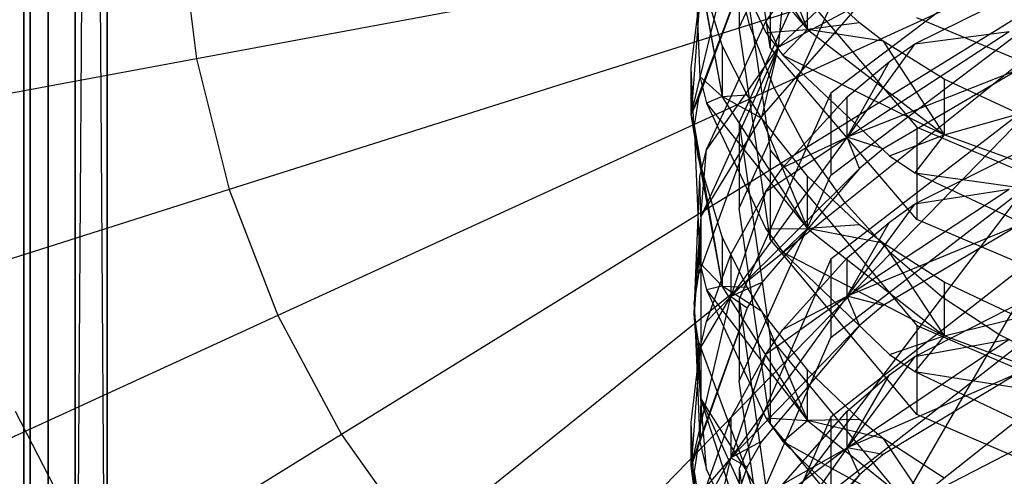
# Model space of a CAD drawing. Extents: x 0.1 to 26.5, y -19.1 to 0.
# Tile 125 of 256: x 12.561 to 13.151, y -12.149 to -11.875. Entities that reach past the tile are written whole.
import ezdxf

# ---------------------------------------------------------------- set-up
doc = ezdxf.new("R2010")
doc.units = 0
doc.header["$LTSCALE"] = 2.54
doc.layers.get('0').update_dxf_attribs({"linetype": 'CONTINUOUS'})

# ---------------------------------------------------------------- blocks, each defined once
blk = doc.blocks.new('7777_STL')
at = {"color": 0}
for p, q in [((12.56313, -3.06, 20.51834), (12.56313, -12.46, 20.51834)), ((12.56313, -3.06, 20.51834), (12.56313, -12.46, 20.51834)), ((12.56693, -3.06, 20.49921), (12.56693, -12.46, 20.49921)), ((12.56693, -3.06, 20.49921), (12.56693, -12.46, 20.49921)), ((12.57777, -3.06, 20.48299), (12.57777, -12.46, 20.48299)), ((12.57777, -3.06, 20.48299), (12.57777, -12.46, 20.48299)), ((12.59399, -3.06, 20.47215), (12.59399, -12.46, 20.47215)), ((12.59399, -3.06, 20.47215), (12.59399, -12.46, 20.47215)), ((12.61313, -12.46, 20.46834), (12.61313, -3.06, 20.46834)), ((12.61313, -12.46, 20.46834), (12.61313, -3.06, 20.46834)), ((12.59399, -12.46, 26.96454), (12.60337, -11.01096, 26.96738)), ((12.59399, -12.46, 26.96454), (12.60337, -11.01096, 26.96738)), ((12.61313, -12.46, 26.96834), (12.60337, -11.01096, 26.96738)), ((12.61313, -12.46, 26.96834), (12.60337, -11.01096, 26.96738)), ((12.61313, -11.01, 26.96834), (12.61313, -12.46, 26.96834)), ((12.61313, -11.01, 26.96834), (12.61313, -12.46, 26.96834)), ((12.59399, -12.46, 26.96454), (12.59399, -11.01381, 26.96454)), ((12.59399, -12.46, 26.96454), (12.59399, -11.01381, 26.96454)), ((12.57777, -12.46, 26.9537), (12.57777, -11.02465, 26.9537)), ((12.57777, -12.46, 26.9537), (12.57777, -11.02465, 26.9537)), ((12.56693, -12.46, 26.93748), (12.56693, -11.04087, 26.93748)), ((12.56693, -12.46, 26.93748), (12.56693, -11.04087, 26.93748)), ((12.56313, -12.46, 26.91834), (12.56313, -11.06, 26.91834)), ((12.56313, -12.46, 26.91834), (12.56313, -11.06, 26.91834)), ((12.99215, -11.87979, 12.92442), (13.04703, -11.76024, 12.84291)), ((12.99215, -11.87979, 12.92442), (13.04703, -11.76024, 12.84291)), ((13.01081, -11.89173, 13.17822), (12.99215, -11.76708, 13.08842)), ((13.01081, -11.89173, 13.17822), (12.99215, -11.76708, 13.08842)), ((13.31313, -11.77834, 37.94089), (12.99839, -11.87813, 37.93687)), ((13.31313, -11.77834, 37.94089), (12.99839, -11.87813, 37.93687)), ((13.31313, -11.77834, 37.94089), (13.01304, -11.91605, 37.93687)), ((13.31313, -11.77834, 37.94089), (13.01304, -11.91605, 37.93687)), ((13.31313, -11.77834, 37.94089), (13.03224, -11.95188, 37.93687)), ((13.31313, -11.77834, 37.94089), (13.03224, -11.95188, 37.93687)), ((13.31313, -11.77834, 37.94089), (13.05569, -11.98508, 37.93687)), ((13.31313, -11.77834, 37.94089), (13.05569, -11.98508, 37.93687)), ((13.31313, -11.77834, 37.94089), (13.08305, -12.01515, 37.93687)), ((13.31313, -11.77834, 37.94089), (13.08305, -12.01515, 37.93687)), ((13.31313, -11.77834, 37.94089), (13.1139, -12.04163, 37.93687)), ((13.31313, -11.77834, 37.94089), (13.1139, -12.04163, 37.93687)), ((13.31313, -11.77834, 37.94089), (13.14776, -12.06412, 37.93687)), ((13.31313, -11.77834, 37.94089), (13.14776, -12.06412, 37.93687)), ((13.03313, -11.88086, 13.35587), (12.98201, -11.80305, 13.29866)), ((13.03313, -11.88086, 13.35587), (12.98201, -11.80305, 13.29866)), ((12.97251, -11.80863, 13.23521), (13.03313, -11.88086, 13.35587)), ((12.97251, -11.80863, 13.23521), (13.00821, -11.88272, 13.28859)), ((12.97251, -11.80863, 13.23521), (13.03313, -11.88086, 13.35587)), ((12.97251, -11.80863, 13.23521), (13.00821, -11.88272, 13.28859)), ((13.0058, -11.81436, 13.37421), (13.03313, -11.88086, 13.35587)), ((13.0058, -11.81436, 13.37421), (13.03313, -11.88086, 13.35587)), ((13.1022, -11.81073, 12.58742), (13.01555, -11.89147, 12.63758)), ((13.1022, -11.81073, 12.58742), (13.01555, -11.89147, 12.63758)), ((12.65676, -11.81818, 37.89396), (12.66663, -11.89854, 37.89396)), ((12.65676, -11.81818, 37.89396), (12.66663, -11.89854, 37.89396)), ((12.96326, -11.82024, 13.06343), (12.98201, -11.92114, 13.13369)), ((12.96326, -11.82024, 13.06343), (12.98201, -11.92114, 13.13369)), ((13.04703, -11.81516, 12.75892), (12.99215, -11.93682, 12.83727)), ((13.04703, -11.81516, 12.75892), (12.99215, -11.93682, 12.83727)), ((12.99215, -11.82637, 13.00277), (13.01081, -11.95331, 13.08931)), ((12.99215, -11.82637, 13.00277), (13.01081, -11.95331, 13.08931)), ((12.99215, -11.82637, 13.00277), (12.99215, -11.87979, 12.92442)), ((12.99215, -11.82637, 13.00277), (12.99215, -11.87979, 12.92442)), ((12.96507, -11.8282, 13.00401), (12.98201, -11.92114, 13.13369)), ((12.96507, -11.8282, 13.00401), (12.98201, -11.92114, 13.13369)), ((12.96507, -11.8282, 13.00401), (12.96852, -11.90915, 13.05921)), ((12.96507, -11.8282, 13.00401), (12.96852, -11.90915, 13.05921)), ((13.16287, -11.83144, 12.54056), (13.04703, -11.91916, 12.59382)), ((13.16287, -11.83144, 12.54056), (13.04703, -11.91916, 12.59382)), ((12.96326, -11.93224, 12.89805), (12.9872, -11.83367, 12.83316)), ((12.96326, -11.93224, 12.89805), (12.9872, -11.83367, 12.83316)), ((13.01081, -11.83631, 13.25515), (13.09872, -11.93965, 13.3296)), ((13.01081, -11.83631, 13.25515), (13.09872, -11.93965, 13.3296)), ((13.01081, -11.83631, 13.25515), (13.01081, -11.89173, 13.17822)), ((13.01081, -11.83631, 13.25515), (13.01081, -11.89173, 13.17822)), ((12.98852, -11.83869, 37.93687), (12.66663, -11.89854, 37.89396)), ((12.98852, -11.83869, 37.93687), (12.66663, -11.89854, 37.89396)), ((12.99686, -11.84353, 12.77718), (12.96326, -11.93224, 12.89805)), ((12.99686, -11.84353, 12.77718), (12.96326, -11.93224, 12.89805)), ((12.99686, -11.84353, 12.77718), (12.96769, -11.92222, 12.82787)), ((12.99686, -11.84353, 12.77718), (12.96769, -11.92222, 12.82787)), ((12.98201, -11.89052, 13.17734), (12.96769, -11.84418, 13.14396)), ((12.96769, -11.84418, 13.14396), (12.98201, -11.92114, 13.13369)), ((12.96769, -11.84418, 13.14396), (12.98201, -11.92114, 13.13369)), ((12.98201, -11.89052, 13.17734), (12.96769, -11.84418, 13.14396)), ((12.99839, -11.87813, 37.93687), (12.98852, -11.83869, 37.93687)), ((12.99839, -11.87813, 37.93687), (12.98852, -11.83869, 37.93687)), ((13.03313, -11.88086, 13.35587), (13.03313, -11.84822, 13.39994)), ((13.06431, -11.87701, 13.42181), (13.03313, -11.84822, 13.39994)), ((13.03313, -11.88086, 13.35587), (13.03313, -11.84822, 13.39994)), ((13.06431, -11.87701, 13.42181), (13.03313, -11.84822, 13.39994)), ((13.09745, -11.88946, 12.46486), (13.18237, -11.84757, 12.43943)), ((13.09745, -11.88946, 12.46486), (13.18237, -11.84757, 12.43943)), ((12.96326, -11.90386, 12.94084), (12.96852, -11.86117, 12.91173)), ((12.96852, -11.86117, 12.91173), (12.96326, -11.93224, 12.89805)), ((12.96852, -11.86117, 12.91173), (12.96326, -11.93224, 12.89805)), ((12.96326, -11.90386, 12.94084), (12.96852, -11.86117, 12.91173)), ((13.00821, -11.87619, 12.68543), (13.01837, -11.86198, 12.67628)), ((13.00821, -11.87619, 12.68543), (13.01837, -11.86198, 12.67628)), ((13.01837, -11.86198, 12.67628), (13.01555, -11.89147, 12.63758)), ((13.01837, -11.86198, 12.67628), (13.01555, -11.89147, 12.63758)), ((12.99215, -11.98816, 12.75755), (13.04703, -11.86651, 12.6792)), ((12.99215, -11.98816, 12.75755), (13.04703, -11.86651, 12.6792)), ((13.06431, -11.86573, 12.56138), (13.0058, -11.93298, 12.60221)), ((13.06431, -11.86573, 12.56138), (13.0058, -11.93298, 12.60221)), ((13.01555, -11.89147, 12.63758), (13.06431, -11.86573, 12.56138)), ((13.01555, -11.89147, 12.63758), (13.06431, -11.86573, 12.56138)), ((13.23575, -11.93117, 13.46295), (13.09872, -11.8739, 13.41945)), ((13.23575, -11.93117, 13.46295), (13.09872, -11.8739, 13.41945)), ((12.99839, -11.87813, 37.93687), (12.68631, -11.97708, 37.89396)), ((12.99839, -11.87813, 37.93687), (12.68631, -11.97708, 37.89396)), ((12.97251, -11.95296, 12.73488), (13.00821, -11.87619, 12.68543)), ((12.97251, -11.95296, 12.73488), (13.00821, -11.87619, 12.68543)), ((13.01081, -12.00672, 13.01097), (12.99215, -11.87979, 12.92442)), ((13.01081, -12.00672, 13.01097), (12.99215, -11.87979, 12.92442)), ((13.01304, -11.91605, 37.93687), (12.99839, -11.87813, 37.93687)), ((13.01304, -11.91605, 37.93687), (12.99839, -11.87813, 37.93687)), ((13.01555, -11.89147, 12.63758), (13.00821, -11.87619, 12.68543)), ((13.01555, -11.89147, 12.63758), (13.00821, -11.87619, 12.68543)), ((13.06431, -11.87701, 13.42181), (13.03313, -11.88086, 13.35587)), ((13.06431, -11.87701, 13.42181), (13.03313, -11.88086, 13.35587)), ((13.07856, -11.88785, 13.43004), (13.06431, -11.87701, 13.42181)), ((13.07856, -11.88785, 13.43004), (13.06431, -11.87701, 13.42181)), ((13.00821, -11.88272, 13.28859), (13.03313, -11.88086, 13.35587)), ((13.00821, -11.88272, 13.28859), (13.03313, -11.88086, 13.35587)), ((13.00821, -11.88272, 13.28859), (13.01836, -11.89642, 13.29846)), ((13.00821, -11.88272, 13.28859), (13.01836, -11.89642, 13.29846)), ((13.01836, -11.89642, 13.29846), (13.03313, -11.88086, 13.35587)), ((13.01836, -11.89642, 13.29846), (13.03313, -11.88086, 13.35587)), ((13.07856, -11.88785, 13.43004), (13.03313, -11.88086, 13.35587)), ((13.03313, -11.88086, 13.35587), (13.11509, -11.94417, 13.40242)), ((13.07856, -11.88785, 13.43004), (13.03313, -11.88086, 13.35587)), ((13.03313, -11.88086, 13.35587), (13.11509, -11.94417, 13.40242)), ((13.04703, -11.96837, 12.51277), (13.16287, -11.88065, 12.45951)), ((13.04703, -11.96837, 12.51277), (13.16287, -11.88065, 12.45951)), ((13.05688, -11.94549, 12.44316), (13.15398, -11.8822, 12.40614)), ((13.05688, -11.94549, 12.44316), (13.15398, -11.8822, 12.40614)), ((13.09745, -11.88946, 12.46486), (13.15398, -11.8822, 12.40614)), ((13.09745, -11.88946, 12.46486), (13.15398, -11.8822, 12.40614)), ((13.01555, -11.89147, 12.63758), (12.96909, -11.99335, 12.70087)), ((13.01555, -11.89147, 12.63758), (12.96909, -11.99335, 12.70087)), ((13.01555, -11.89147, 12.63758), (12.97251, -11.95296, 12.73488)), ((13.01555, -11.89147, 12.63758), (12.97251, -11.95296, 12.73488)), ((12.99686, -11.92013, 13.19867), (12.98201, -11.89052, 13.17734)), ((12.98201, -11.89052, 13.17734), (12.98201, -11.92114, 13.13369)), ((12.98201, -11.89052, 13.17734), (12.98201, -11.92114, 13.13369)), ((12.99686, -11.92013, 13.19867), (12.98201, -11.89052, 13.17734)), ((13.01555, -11.89147, 12.63758), (12.99686, -11.94799, 12.61133)), ((13.01555, -11.89147, 12.63758), (12.99686, -11.94799, 12.61133)), ((13.01555, -11.89147, 12.63758), (13.0058, -11.93298, 12.60221)), ((13.01555, -11.89147, 12.63758), (13.0058, -11.93298, 12.60221)), ((13.09872, -11.99507, 13.25266), (13.01081, -11.89173, 13.17822)), ((13.09872, -11.99507, 13.25266), (13.01081, -11.89173, 13.17822)), ((13.09745, -11.88946, 12.46486), (13.05688, -11.94549, 12.44316)), ((13.09745, -11.88946, 12.46486), (13.05688, -11.94549, 12.44316)), ((13.11509, -11.9108, 13.44748), (13.07856, -11.88785, 13.43004)), ((13.07856, -11.88785, 13.43004), (13.11509, -11.94417, 13.40242)), ((13.07856, -11.88785, 13.43004), (13.11509, -11.94417, 13.40242)), ((13.11509, -11.9108, 13.44748), (13.07856, -11.88785, 13.43004)), ((13.08227, -11.90021, 12.47139), (13.09745, -11.88946, 12.46486)), ((13.08227, -11.90021, 12.47139), (13.09745, -11.88946, 12.46486)), ((13.01836, -11.89642, 13.29846), (13.11509, -11.94417, 13.40242)), ((13.01836, -11.89642, 13.29846), (13.11509, -11.94417, 13.40242)), ((13.01836, -11.89642, 13.29846), (13.08227, -11.95675, 13.34192)), ((13.01836, -11.89642, 13.29846), (13.08227, -11.95675, 13.34192)), ((12.66663, -11.89854, 37.89396), (12.35197, -11.95705, 37.81274)), ((12.66663, -11.89854, 37.89396), (12.35197, -11.95705, 37.81274)), ((12.66663, -11.89854, 37.89396), (12.68631, -11.97708, 37.89396)), ((12.66663, -11.89854, 37.89396), (12.68631, -11.97708, 37.89396)), ((13.05688, -11.94549, 12.44316), (13.08227, -11.90021, 12.47139)), ((13.05688, -11.94549, 12.44316), (13.08227, -11.90021, 12.47139)), ((13.05688, -11.9213, 12.48419), (13.08227, -11.90021, 12.47139)), ((13.05688, -11.9213, 12.48419), (13.08227, -11.90021, 12.47139)), ((12.96326, -11.93224, 12.89805), (12.96326, -11.90386, 12.94084)), ((12.96507, -11.94213, 12.96693), (12.96326, -11.90386, 12.94084)), ((12.96326, -11.93224, 12.89805), (12.96326, -11.90386, 12.94084)), ((12.96507, -11.94213, 12.96693), (12.96326, -11.90386, 12.94084)), ((12.96852, -11.90915, 13.05921), (12.98201, -11.92114, 13.13369)), ((12.96852, -11.90915, 13.05921), (12.98201, -11.92114, 13.13369)), ((12.96852, -11.90915, 13.05921), (12.97251, -11.9251, 13.07008)), ((12.96852, -11.90915, 13.05921), (12.97251, -11.9251, 13.07008)), ((13.15982, -11.90498, 12.3611), (13.05688, -11.94549, 12.44316)), ((13.15982, -11.90498, 12.3611), (13.05688, -11.94549, 12.44316)), ((13.15982, -11.90498, 12.3611), (13.07856, -11.95262, 12.38831)), ((13.15982, -11.90498, 12.3611), (13.07856, -11.95262, 12.38831)), ((13.15981, -11.93154, 13.46324), (13.11509, -11.9108, 13.44748)), ((13.11509, -11.9108, 13.44748), (13.11509, -11.94417, 13.40242)), ((13.11509, -11.9108, 13.44748), (13.11509, -11.94417, 13.40242)), ((13.15981, -11.93154, 13.46324), (13.11509, -11.9108, 13.44748)), ((13.01304, -11.91605, 37.93687), (12.71548, -12.0526, 37.89396)), ((13.01304, -11.91605, 37.93687), (12.71548, -12.0526, 37.89396)), ((12.98201, -11.92114, 13.13369), (12.97251, -11.9251, 13.07008)), ((12.98201, -11.92114, 13.13369), (12.97251, -11.9251, 13.07008)), ((12.98201, -11.92114, 13.13369), (12.99686, -11.92013, 13.19867)), ((12.98201, -11.92114, 13.13369), (12.99686, -11.92013, 13.19867)), ((13.03313, -12.00039, 13.18888), (12.98201, -11.92114, 13.13369)), ((13.03313, -12.00039, 13.18888), (12.98201, -11.92114, 13.13369)), ((13.0058, -11.93438, 13.20894), (12.98201, -11.92114, 13.13369)), ((13.0058, -11.93438, 13.20894), (12.98201, -11.92114, 13.13369)), ((13.04703, -11.91916, 12.59382), (12.99215, -12.04285, 12.66892)), ((13.04703, -11.91916, 12.59382), (12.99215, -12.04285, 12.66892)), ((13.0058, -11.93438, 13.20894), (12.99686, -11.92013, 13.19867)), ((13.0058, -11.93438, 13.20894), (12.99686, -11.92013, 13.19867)), ((13.03224, -11.95188, 37.93687), (13.01304, -11.91605, 37.93687)), ((13.03224, -11.95188, 37.93687), (13.01304, -11.91605, 37.93687)), ((13.04703, -11.91916, 12.59382), (13.04703, -11.96837, 12.51277)), ((13.04703, -11.91916, 12.59382), (13.04703, -11.96837, 12.51277)), ((12.96769, -11.92222, 12.82787), (12.96326, -11.93224, 12.89805)), ((12.96769, -11.92222, 12.82787), (12.96326, -11.93224, 12.89805)), ((12.96769, -11.92222, 12.82787), (12.96507, -11.93865, 12.83844)), ((12.96769, -11.92222, 12.82787), (12.96507, -11.93865, 12.83844)), ((12.97251, -11.9251, 13.07008), (13.03313, -12.00039, 13.18888)), ((12.97251, -11.9251, 13.07008), (13.00821, -12.00054, 13.12152)), ((12.97251, -11.9251, 13.07008), (13.03313, -12.00039, 13.18888)), ((12.97251, -11.9251, 13.07008), (13.00821, -12.00054, 13.12152)), ((13.01836, -11.96377, 12.50998), (13.05688, -11.9213, 12.48419)), ((13.01836, -11.96377, 12.50998), (13.05688, -11.9213, 12.48419)), ((13.05688, -11.94549, 12.44316), (13.05688, -11.9213, 12.48419)), ((13.05688, -11.94549, 12.44316), (13.05688, -11.9213, 12.48419)), ((12.96769, -11.95827, 12.97793), (12.96326, -11.93224, 12.89805)), ((12.96326, -11.93224, 12.89805), (12.98201, -12.03494, 12.96566)), ((12.96769, -11.95827, 12.97793), (12.96326, -11.93224, 12.89805)), ((12.96507, -11.94213, 12.96693), (12.96326, -11.93224, 12.89805)), ((12.96507, -11.94213, 12.96693), (12.96326, -11.93224, 12.89805)), ((12.96507, -11.93865, 12.83844), (12.96326, -11.93224, 12.89805)), ((12.96507, -11.93865, 12.83844), (12.96326, -11.93224, 12.89805)), ((12.96326, -11.93224, 12.89805), (12.98201, -12.03494, 12.96566)), ((13.0058, -11.93298, 12.60221), (12.99686, -11.94799, 12.61133)), ((13.0058, -11.93298, 12.60221), (12.99686, -11.94799, 12.61133)), ((13.16287, -11.92959, 12.37516), (13.04703, -12.01871, 12.42605)), ((13.16287, -11.92959, 12.37516), (13.04703, -12.01871, 12.42605)), ((13.11509, -11.94417, 13.40242), (13.15981, -11.93154, 13.46324)), ((13.11509, -11.94417, 13.40242), (13.15981, -11.93154, 13.46324)), ((12.96507, -11.93865, 12.83844), (12.98201, -12.03494, 12.96566)), ((12.96507, -11.93865, 12.83844), (12.98201, -12.03494, 12.96566)), ((12.96507, -11.93865, 12.83844), (12.96852, -12.02102, 12.8915)), ((12.96507, -11.93865, 12.83844), (12.96852, -12.02102, 12.8915)), ((12.99215, -11.93682, 12.83727), (13.01081, -12.06598, 12.92045)), ((12.99215, -11.93682, 12.83727), (13.01081, -12.06598, 12.92045)), ((12.99215, -11.93682, 12.83727), (12.99215, -11.98816, 12.75755)), ((12.99215, -11.93682, 12.83727), (12.99215, -11.98816, 12.75755)), ((13.03313, -11.96888, 13.23379), (13.0058, -11.93438, 13.20894)), ((13.0058, -11.93438, 13.20894), (13.03313, -12.00039, 13.18888)), ((13.0058, -11.93438, 13.20894), (13.03313, -12.00039, 13.18888)), ((13.03313, -11.96888, 13.23379), (13.0058, -11.93438, 13.20894)), ((12.96769, -11.95827, 12.97793), (12.96507, -11.94213, 12.96693)), ((12.96769, -11.95827, 12.97793), (12.96507, -11.94213, 12.96693)), ((13.08227, -11.95675, 13.34192), (13.11509, -11.94417, 13.40242)), ((13.08227, -11.95675, 13.34192), (13.11509, -11.94417, 13.40242)), ((13.11509, -11.94417, 13.40242), (13.09743, -11.96695, 13.34927)), ((13.11509, -11.94417, 13.40242), (13.09743, -11.96695, 13.34927)), ((13.09744, -11.9856, 12.29795), (13.18236, -11.94304, 12.27364)), ((13.09744, -11.9856, 12.29795), (13.18236, -11.94304, 12.27364)), ((13.09872, -11.93965, 13.3296), (13.23575, -11.998, 13.37163)), ((13.09872, -11.93965, 13.3296), (13.23575, -11.998, 13.37163)), ((13.09872, -11.93965, 13.3296), (13.09872, -11.99507, 13.25266)), ((13.09872, -11.93965, 13.3296), (13.09872, -11.99507, 13.25266)), ((13.22729, -11.98503, 13.43247), (13.11509, -11.94417, 13.40242)), ((13.22729, -11.98503, 13.43247), (13.11509, -11.94417, 13.40242)), ((12.99686, -11.94799, 12.61133), (12.96769, -12.02801, 12.6599)), ((12.99686, -11.94799, 12.61133), (12.96769, -12.02801, 12.6599)), ((12.96909, -11.99335, 12.70087), (12.99686, -11.94799, 12.61133)), ((12.96909, -11.99335, 12.70087), (12.99686, -11.94799, 12.61133)), ((13.05688, -11.94549, 12.44316), (12.9872, -12.04117, 12.49914)), ((13.05688, -11.94549, 12.44316), (12.9872, -12.04117, 12.49914)), ((13.00821, -11.97821, 12.51874), (13.05688, -11.94549, 12.44316)), ((13.00821, -11.97821, 12.51874), (13.05688, -11.94549, 12.44316)), ((13.01836, -11.96377, 12.50998), (13.05688, -11.94549, 12.44316)), ((13.01836, -11.96377, 12.50998), (13.05688, -11.94549, 12.44316)), ((13.07856, -11.95262, 12.38831), (13.05688, -11.94549, 12.44316)), ((13.07856, -11.95262, 12.38831), (13.05688, -11.94549, 12.44316)), ((13.06431, -11.96444, 12.39506), (13.05688, -11.94549, 12.44316)), ((13.06431, -11.96444, 12.39506), (13.05688, -11.94549, 12.44316)), ((13.03224, -11.95188, 37.93687), (12.75371, -12.12397, 37.89396)), ((13.03224, -11.95188, 37.93687), (12.75371, -12.12397, 37.89396)), ((12.96852, -11.96919, 12.74533), (12.97251, -11.95296, 12.73488)), ((12.96852, -11.96919, 12.74533), (12.97251, -11.95296, 12.73488)), ((12.96909, -11.99335, 12.70087), (12.97251, -11.95296, 12.73488)), ((12.96909, -11.99335, 12.70087), (12.97251, -11.95296, 12.73488)), ((13.01081, -11.95331, 13.08931), (13.09872, -12.05854, 13.16106)), ((13.01081, -11.95331, 13.08931), (13.09872, -12.05854, 13.16106)), ((13.01081, -11.95331, 13.08931), (13.01081, -12.00672, 13.01097)), ((13.01081, -11.95331, 13.08931), (13.01081, -12.00672, 13.01097)), ((13.05569, -11.98508, 37.93687), (13.03224, -11.95188, 37.93687)), ((13.05569, -11.98508, 37.93687), (13.03224, -11.95188, 37.93687)), ((13.07856, -11.95262, 12.38831), (13.06431, -11.96444, 12.39506)), ((13.07856, -11.95262, 12.38831), (13.06431, -11.96444, 12.39506)), ((12.98201, -12.00546, 13.0101), (12.96769, -11.95827, 12.97793)), ((12.96769, -11.95827, 12.97793), (12.98201, -12.03494, 12.96566)), ((12.96769, -11.95827, 12.97793), (12.98201, -12.03494, 12.96566)), ((12.98201, -12.00546, 13.0101), (12.96769, -11.95827, 12.97793)), ((13.08227, -11.95675, 13.34192), (13.09743, -11.96695, 13.34927)), ((13.08227, -11.95675, 13.34192), (13.09743, -11.96695, 13.34927)), ((13.06431, -11.96444, 12.39506), (12.9872, -12.04117, 12.49914)), ((13.06431, -11.96444, 12.39506), (12.9872, -12.04117, 12.49914)), ((12.99215, -12.09206, 12.58786), (13.04703, -11.96837, 12.51277)), ((12.99215, -12.09206, 12.58786), (13.04703, -11.96837, 12.51277)), ((13.06431, -11.96444, 12.39506), (13.0058, -12.03276, 12.43408)), ((13.06431, -11.96444, 12.39506), (13.0058, -12.03276, 12.43408)), ((13.00821, -11.97821, 12.51874), (13.01836, -11.96377, 12.50998)), ((13.00821, -11.97821, 12.51874), (13.01836, -11.96377, 12.50998)), ((13.09743, -11.96695, 13.34927), (13.22729, -11.98503, 13.43247)), ((13.09743, -11.96695, 13.34927), (13.18235, -12.00671, 13.37791)), ((13.09743, -11.96695, 13.34927), (13.22729, -11.98503, 13.43247)), ((13.09743, -11.96695, 13.34927), (13.18235, -12.00671, 13.37791)), ((12.96507, -12.05157, 12.79839), (12.96852, -11.96919, 12.74533)), ((12.96507, -12.05157, 12.79839), (12.96852, -11.96919, 12.74533)), ((12.96909, -11.99335, 12.70087), (12.96852, -11.96919, 12.74533)), ((12.96909, -11.99335, 12.70087), (12.96852, -11.96919, 12.74533)), ((13.03313, -12.00039, 13.18888), (13.03313, -11.96888, 13.23379)), ((13.06431, -11.99821, 13.25492), (13.03313, -11.96888, 13.23379)), ((13.03313, -12.00039, 13.18888), (13.03313, -11.96888, 13.23379)), ((13.06431, -11.99821, 13.25492), (13.03313, -11.96888, 13.23379)), ((12.68631, -11.97708, 37.89396), (12.38122, -12.07381, 37.81274)), ((12.68631, -11.97708, 37.89396), (12.38122, -12.07381, 37.81274)), ((12.68631, -11.97708, 37.89396), (12.71548, -12.0526, 37.89396)), ((12.68631, -11.97708, 37.89396), (12.71548, -12.0526, 37.89396)), ((12.9872, -12.01606, 12.54172), (13.00821, -11.97821, 12.51874)), ((13.00821, -11.97821, 12.51874), (12.9872, -12.04117, 12.49914)), ((13.00821, -11.97821, 12.51874), (12.9872, -12.04117, 12.49914)), ((12.9872, -12.01606, 12.54172), (13.00821, -11.97821, 12.51874)), ((13.04703, -12.06573, 12.34371), (13.16287, -11.97662, 12.29282)), ((13.04703, -12.06573, 12.34371), (13.16287, -11.97662, 12.29282)), ((13.05687, -12.04101, 12.27478), (13.15397, -11.97675, 12.23947)), ((13.05687, -12.04101, 12.27478), (13.15397, -11.97675, 12.23947)), ((13.09744, -11.9856, 12.29795), (13.15397, -11.97675, 12.23947)), ((13.09744, -11.9856, 12.29795), (13.15397, -11.97675, 12.23947)), ((13.05569, -11.98508, 37.93687), (12.80043, -12.19009, 37.89396)), ((13.05569, -11.98508, 37.93687), (12.80043, -12.19009, 37.89396)), ((13.08305, -12.01515, 37.93687), (13.05569, -11.98508, 37.93687)), ((13.08305, -12.01515, 37.93687), (13.05569, -11.98508, 37.93687)), ((13.09744, -11.9856, 12.29795), (13.05687, -12.04101, 12.27478)), ((13.09744, -11.9856, 12.29795), (13.05687, -12.04101, 12.27478)), ((13.08227, -11.99652, 12.30418), (13.09744, -11.9856, 12.29795)), ((13.08227, -11.99652, 12.30418), (13.09744, -11.9856, 12.29795)), ((13.01081, -12.11732, 12.84073), (12.99215, -11.98816, 12.75755)), ((13.01081, -12.11732, 12.84073), (12.99215, -11.98816, 12.75755)), ((12.96909, -11.99335, 12.70087), (12.96507, -12.05157, 12.79839)), ((12.96909, -11.99335, 12.70087), (12.96507, -12.05157, 12.79839)), ((12.96909, -11.99335, 12.70087), (12.96507, -12.0447, 12.67004)), ((12.96909, -11.99335, 12.70087), (12.96507, -12.0447, 12.67004)), ((12.96909, -11.99335, 12.70087), (12.96769, -12.02801, 12.6599)), ((12.96909, -11.99335, 12.70087), (12.96769, -12.02801, 12.6599)), ((12.96909, -11.99335, 12.70087), (12.96909, -12.10261, 12.76875)), ((12.96909, -11.99335, 12.70087), (12.96909, -12.10261, 12.76875)), ((13.05687, -12.04101, 12.27478), (13.08227, -11.99652, 12.30418)), ((13.05687, -12.04101, 12.27478), (13.08227, -11.99652, 12.30418)), ((13.05687, -12.01795, 12.31642), (13.08227, -11.99652, 12.30418)), ((13.05687, -12.01795, 12.31642), (13.08227, -11.99652, 12.30418)), ((13.23575, -12.05342, 13.2947), (13.09872, -11.99507, 13.25266)), ((13.23575, -12.05342, 13.2947), (13.09872, -11.99507, 13.25266)), ((13.00821, -12.00054, 13.12152), (13.03313, -12.00039, 13.18888)), ((13.00821, -12.00054, 13.12152), (13.03313, -12.00039, 13.18888)), ((13.00821, -12.00054, 13.12152), (13.01836, -12.0145, 13.13103)), ((13.00821, -12.00054, 13.12152), (13.01836, -12.0145, 13.13103)), ((13.01836, -12.0145, 13.13103), (13.03313, -12.00039, 13.18888)), ((13.01836, -12.0145, 13.13103), (13.03313, -12.00039, 13.18888)), ((13.06431, -11.99821, 13.25492), (13.03313, -12.00039, 13.18888)), ((13.06431, -11.99821, 13.25492), (13.03313, -12.00039, 13.18888)), ((13.07856, -12.00926, 13.26288), (13.03313, -12.00039, 13.18888)), ((13.03313, -12.00039, 13.18888), (13.1151, -12.06488, 13.23379)), ((13.07856, -12.00926, 13.26288), (13.03313, -12.00039, 13.18888)), ((13.03313, -12.00039, 13.18888), (13.1151, -12.06488, 13.23379)), ((13.15983, -11.99831, 12.19383), (13.05687, -12.04101, 12.27478)), ((13.15983, -11.99831, 12.19383), (13.05687, -12.04101, 12.27478)), ((13.07856, -12.00926, 13.26288), (13.06431, -11.99821, 13.25492)), ((13.07856, -12.00926, 13.26288), (13.06431, -11.99821, 13.25492)), ((13.15983, -11.99831, 12.19383), (13.07857, -12.04666, 12.21975)), ((13.15983, -11.99831, 12.19383), (13.07857, -12.04666, 12.21975)), ((12.99686, -12.03561, 13.03066), (12.98201, -12.00546, 13.0101)), ((12.98201, -12.00546, 13.0101), (12.98201, -12.03494, 12.96566)), ((12.98201, -12.00546, 13.0101), (12.98201, -12.03494, 12.96566)), ((12.99686, -12.03561, 13.03066), (12.98201, -12.00546, 13.0101)), ((13.09872, -12.11195, 13.08271), (13.01081, -12.00672, 13.01097)), ((13.09872, -12.11195, 13.08271), (13.01081, -12.00672, 13.01097)), ((13.1151, -12.03265, 13.27973), (13.07856, -12.00926, 13.26288)), ((13.07856, -12.00926, 13.26288), (13.1151, -12.06488, 13.23379)), ((13.07856, -12.00926, 13.26288), (13.1151, -12.06488, 13.23379)), ((13.1151, -12.03265, 13.27973), (13.07856, -12.00926, 13.26288)), ((13.08305, -12.01515, 37.93687), (12.85491, -12.24998, 37.89396)), ((13.08305, -12.01515, 37.93687), (12.85491, -12.24998, 37.89396)), ((13.01836, -12.0145, 13.13103), (13.1151, -12.06488, 13.23379)), ((13.01836, -12.0145, 13.13103), (13.1151, -12.06488, 13.23379)), ((13.01836, -12.0145, 13.13103), (13.08227, -12.07593, 13.17292)), ((13.01836, -12.0145, 13.13103), (13.08227, -12.07593, 13.17292)), ((13.1139, -12.04163, 37.93687), (13.08305, -12.01515, 37.93687)), ((13.1139, -12.04163, 37.93687), (13.08305, -12.01515, 37.93687)), ((12.96852, -12.02102, 12.8915), (12.98201, -12.03494, 12.96566)), ((12.96852, -12.02102, 12.8915), (12.98201, -12.03494, 12.96566)), ((12.96852, -12.02102, 12.8915), (12.97251, -12.03725, 12.90195)), ((12.96852, -12.02102, 12.8915), (12.97251, -12.03725, 12.90195)), ((12.97251, -12.05627, 12.56614), (12.9872, -12.01606, 12.54172)), ((12.97251, -12.05627, 12.56614), (12.9872, -12.01606, 12.54172)), ((12.9872, -12.01606, 12.54172), (12.9872, -12.04117, 12.49914)), ((12.9872, -12.01606, 12.54172), (12.9872, -12.04117, 12.49914)), ((13.04703, -12.01871, 12.42605), (12.99215, -12.14436, 12.49781)), ((13.04703, -12.01871, 12.42605), (12.99215, -12.14436, 12.49781)), ((13.01836, -12.06109, 12.34106), (13.05687, -12.01795, 12.31642)), ((13.01836, -12.06109, 12.34106), (13.05687, -12.01795, 12.31642)), ((13.04703, -12.01871, 12.42605), (13.04703, -12.06573, 12.34371)), ((13.04703, -12.01871, 12.42605), (13.04703, -12.06573, 12.34371)), ((13.05687, -12.04101, 12.27478), (13.05687, -12.01795, 12.31642)), ((13.05687, -12.04101, 12.27478), (13.05687, -12.01795, 12.31642)), ((13.16287, -12.02327, 12.20721), (13.04703, -12.11371, 12.25569)), ((13.16287, -12.02327, 12.20721), (13.04703, -12.11371, 12.25569)), ((12.96769, -12.02801, 12.6599), (12.96507, -12.0447, 12.67004)), ((12.96769, -12.02801, 12.6599), (12.96507, -12.0447, 12.67004)), ((13.0058, -12.03276, 12.43408), (12.9872, -12.04117, 12.49914)), ((13.0058, -12.03276, 12.43408), (12.9872, -12.04117, 12.49914)), ((13.0058, -12.03276, 12.43408), (12.99686, -12.04801, 12.44279)), ((13.0058, -12.03276, 12.43408), (12.99686, -12.04801, 12.44279)), ((13.15981, -12.05378, 13.29495), (13.1151, -12.03265, 13.27973)), ((13.1151, -12.03265, 13.27973), (13.1151, -12.06488, 13.23379)), ((13.1151, -12.03265, 13.27973), (13.1151, -12.06488, 13.23379)), ((13.15981, -12.05378, 13.29495), (13.1151, -12.03265, 13.27973)), ((12.98201, -12.03494, 12.96566), (12.97251, -12.03725, 12.90195)), ((12.98201, -12.03494, 12.96566), (12.97251, -12.03725, 12.90195)), ((12.97251, -12.03725, 12.90195), (13.03313, -12.1156, 13.01877)), ((12.97251, -12.03725, 12.90195), (13.00821, -12.11402, 12.95139)), ((12.97251, -12.03725, 12.90195), (13.03313, -12.1156, 13.01877)), ((12.97251, -12.03725, 12.90195), (13.00821, -12.11402, 12.95139)), ((12.98201, -12.03494, 12.96566), (12.99686, -12.03561, 13.03066)), ((13.03313, -12.1156, 13.01877), (12.98201, -12.03494, 12.96566)), ((13.03313, -12.1156, 13.01877), (12.98201, -12.03494, 12.96566)), ((13.0058, -12.05012, 13.04056), (12.98201, -12.03494, 12.96566)), ((13.0058, -12.05012, 13.04056), (12.98201, -12.03494, 12.96566)), ((12.98201, -12.03494, 12.96566), (12.99686, -12.03561, 13.03066)), ((13.0058, -12.05012, 13.04056), (12.99686, -12.03561, 13.03066)), ((13.0058, -12.05012, 13.04056), (12.99686, -12.03561, 13.03066)), ((13.09743, -12.07721, 12.12854), (13.18235, -12.03402, 12.10538)), ((13.09743, -12.07721, 12.12854), (13.18235, -12.03402, 12.10538)), ((13.1139, -12.04163, 37.93687), (12.91634, -12.30271, 37.89396)), ((13.1139, -12.04163, 37.93687), (12.91634, -12.30271, 37.89396)), ((12.96326, -12.14303, 12.55873), (12.9872, -12.04117, 12.49914)), ((12.96326, -12.14303, 12.55873), (12.9872, -12.04117, 12.49914)), ((12.96909, -12.10261, 12.76875), (12.96507, -12.0447, 12.67004)), ((12.96507, -12.0447, 12.67004), (12.96852, -12.12846, 12.72089)), ((12.96909, -12.10261, 12.76875), (12.96507, -12.0447, 12.67004)), ((12.96507, -12.0447, 12.67004), (12.96852, -12.12846, 12.72089)), ((12.96852, -12.07277, 12.57615), (12.9872, -12.04117, 12.49914)), ((12.96852, -12.07277, 12.57615), (12.9872, -12.04117, 12.49914)), ((12.9872, -12.04117, 12.49914), (12.97251, -12.05627, 12.56614)), ((12.9872, -12.04117, 12.49914), (12.97251, -12.05627, 12.56614)), ((13.05687, -12.04101, 12.27478), (12.98719, -12.13815, 12.32817)), ((13.05687, -12.04101, 12.27478), (12.98719, -12.13815, 12.32817)), ((12.9872, -12.04117, 12.49914), (12.99686, -12.04801, 12.44279)), ((12.9872, -12.04117, 12.49914), (12.99686, -12.04801, 12.44279)), ((12.99215, -12.04285, 12.66892), (13.01081, -12.17417, 12.74865)), ((12.99215, -12.04285, 12.66892), (13.01081, -12.17417, 12.74865)), ((12.99215, -12.04285, 12.66892), (12.99215, -12.09206, 12.58786)), ((12.99215, -12.04285, 12.66892), (12.99215, -12.09206, 12.58786)), ((13.00821, -12.07575, 12.34943), (13.05687, -12.04101, 12.27478)), ((13.00821, -12.07575, 12.34943), (13.05687, -12.04101, 12.27478)), ((13.01836, -12.06109, 12.34106), (13.05687, -12.04101, 12.27478)), ((13.01836, -12.06109, 12.34106), (13.05687, -12.04101, 12.27478)), ((13.07857, -12.04666, 12.21975), (13.05687, -12.04101, 12.27478)), ((13.07857, -12.04666, 12.21975), (13.05687, -12.04101, 12.27478)), ((13.06431, -12.05866, 12.22618), (13.05687, -12.04101, 12.27478)), ((13.06431, -12.05866, 12.22618), (13.05687, -12.04101, 12.27478)), ((13.14776, -12.06412, 37.93687), (13.1139, -12.04163, 37.93687)), ((13.14776, -12.06412, 37.93687), (13.1139, -12.04163, 37.93687)), ((12.99686, -12.04801, 12.44279), (12.96326, -12.14303, 12.55873)), ((12.99686, -12.04801, 12.44279), (12.96326, -12.14303, 12.55873)), ((12.99686, -12.04801, 12.44279), (12.96769, -12.12929, 12.48921)), ((12.99686, -12.04801, 12.44279), (12.96769, -12.12929, 12.48921)), ((13.03313, -12.08526, 13.06451), (13.0058, -12.05012, 13.04056)), ((13.0058, -12.05012, 13.04056), (13.03313, -12.1156, 13.01877)), ((13.0058, -12.05012, 13.04056), (13.03313, -12.1156, 13.01877)), ((13.03313, -12.08526, 13.06451), (13.0058, -12.05012, 13.04056)), ((13.07857, -12.04666, 12.21975), (13.06431, -12.05866, 12.22618)), ((13.07857, -12.04666, 12.21975), (13.06431, -12.05866, 12.22618)), ((12.71548, -12.0526, 37.89396), (12.42459, -12.18609, 37.81274)), ((12.71548, -12.0526, 37.89396), (12.42459, -12.18609, 37.81274)), ((12.71548, -12.0526, 37.89396), (12.75371, -12.12397, 37.89396)), ((12.71548, -12.0526, 37.89396), (12.75371, -12.12397, 37.89396)), ((12.96909, -12.10261, 12.76875), (12.96507, -12.05157, 12.79839)), ((12.96909, -12.10261, 12.76875), (12.96507, -12.05157, 12.79839)), ((12.96769, -12.06799, 12.80896), (12.96507, -12.05157, 12.79839)), ((12.96769, -12.06799, 12.80896), (12.96507, -12.05157, 12.79839)), ((12.96852, -12.07277, 12.57615), (12.97251, -12.05627, 12.56614)), ((12.96852, -12.07277, 12.57615), (12.97251, -12.05627, 12.56614)), ((13.1151, -12.06488, 13.23379), (13.15981, -12.05378, 13.29495)), ((13.1151, -12.06488, 13.23379), (13.15981, -12.05378, 13.29495)), ((13.06431, -12.05866, 12.22618), (12.98719, -12.13815, 12.32817)), ((13.06431, -12.05866, 12.22618), (12.98719, -12.13815, 12.32817)), ((13.06431, -12.05866, 12.22618), (13.0058, -12.128, 12.26335)), ((13.06431, -12.05866, 12.22618), (13.0058, -12.128, 12.26335)), ((13.00821, -12.07575, 12.34943), (13.01836, -12.06109, 12.34106)), ((13.00821, -12.07575, 12.34943), (13.01836, -12.06109, 12.34106)), ((13.09872, -12.05854, 13.16106), (13.23575, -12.11796, 13.20157)), ((13.09872, -12.05854, 13.16106), (13.23575, -12.11796, 13.20157)), ((13.09872, -12.05854, 13.16106), (13.09872, -12.11195, 13.08271)), ((13.09872, -12.05854, 13.16106), (13.09872, -12.11195, 13.08271)), ((12.96909, -12.10261, 12.76875), (12.96769, -12.06799, 12.80896)), ((12.96909, -12.10261, 12.76875), (12.96769, -12.06799, 12.80896)), ((12.99686, -12.14669, 12.85965), (12.96769, -12.06799, 12.80896)), ((12.99686, -12.14669, 12.85965), (12.96769, -12.06799, 12.80896)), ((13.14776, -12.06412, 37.93687), (12.98379, -12.3475, 37.89396)), ((13.14776, -12.06412, 37.93687), (12.98379, -12.3475, 37.89396)), ((12.99215, -12.19138, 12.41547), (13.04703, -12.06573, 12.34371)), ((12.99215, -12.19138, 12.41547), (13.04703, -12.06573, 12.34371)), ((13.01081, -12.06598, 12.92045), (13.09872, -12.17305, 12.98941)), ((13.01081, -12.06598, 12.92045), (13.09872, -12.17305, 12.98941)), ((13.01081, -12.06598, 12.92045), (13.01081, -12.11732, 12.84073)), ((13.01081, -12.06598, 12.92045), (13.01081, -12.11732, 12.84073)), ((13.04703, -12.15851, 12.17212), (13.16287, -12.06807, 12.12363)), ((13.04703, -12.15851, 12.17212), (13.16287, -12.06807, 12.12363)), ((13.05686, -12.13196, 12.10392), (13.15396, -12.06678, 12.07034)), ((13.05686, -12.13196, 12.10392), (13.15396, -12.06678, 12.07034)), ((13.08227, -12.07593, 13.17292), (13.1151, -12.06488, 13.23379)), ((13.08227, -12.07593, 13.17292), (13.1151, -12.06488, 13.23379)), ((13.09743, -12.07721, 12.12854), (13.15396, -12.06678, 12.07034)), ((13.09743, -12.07721, 12.12854), (13.15396, -12.06678, 12.07034)), ((13.1151, -12.06488, 13.23379), (13.09744, -12.08632, 13.18)), ((13.1151, -12.06488, 13.23379), (13.09744, -12.08632, 13.18)), ((13.22729, -12.1065, 13.26278), (13.1151, -12.06488, 13.23379)), ((13.22729, -12.1065, 13.26278), (13.1151, -12.06488, 13.23379)), ((13.18414, -12.08227, 37.93687), (13.14776, -12.06412, 37.93687)), ((13.18414, -12.08227, 37.93687), (13.14776, -12.06412, 37.93687)), ((12.96326, -12.11694, 12.60297), (12.96852, -12.07277, 12.57615)), ((12.96852, -12.07277, 12.57615), (12.96326, -12.14303, 12.55873)), ((12.96852, -12.07277, 12.57615), (12.96326, -12.14303, 12.55873)), ((12.96326, -12.11694, 12.60297), (12.96852, -12.07277, 12.57615)), ((12.98719, -12.1142, 12.37139), (13.00821, -12.07575, 12.34943)), ((13.00821, -12.07575, 12.34943), (12.98719, -12.13815, 12.32817)), ((13.00821, -12.07575, 12.34943), (12.98719, -12.13815, 12.32817)), ((12.98719, -12.1142, 12.37139), (13.00821, -12.07575, 12.34943)), ((13.09743, -12.07721, 12.12854), (13.05686, -12.13196, 12.10392)), ((13.09743, -12.07721, 12.12854), (13.05686, -12.13196, 12.10392)), ((13.08226, -12.08829, 12.13447), (13.09743, -12.07721, 12.12854)), ((13.08226, -12.08829, 12.13447), (13.09743, -12.07721, 12.12854)), ((13.08227, -12.07593, 13.17292), (13.09744, -12.08632, 13.18)), ((13.08227, -12.07593, 13.17292), (13.09744, -12.08632, 13.18)), ((13.03313, -12.1156, 13.01877), (13.03313, -12.08526, 13.06451)), ((13.06431, -12.11513, 13.08488), (13.03313, -12.08526, 13.06451)), ((13.03313, -12.1156, 13.01877), (13.03313, -12.08526, 13.06451)), ((13.06431, -12.11513, 13.08488), (13.03313, -12.08526, 13.06451)), ((13.09744, -12.08632, 13.18), (13.22729, -12.1065, 13.26278)), ((13.09744, -12.08632, 13.18), (13.18236, -12.12681, 13.20761)), ((13.09744, -12.08632, 13.18), (13.22729, -12.1065, 13.26278)), ((13.09744, -12.08632, 13.18), (13.18236, -12.12681, 13.20761)), ((13.01081, -12.22338, 12.66759), (12.99215, -12.09206, 12.58786)), ((13.01081, -12.22338, 12.66759), (12.99215, -12.09206, 12.58786)), ((13.15983, -12.08711, 12.0241), (13.05686, -12.13196, 12.10392)), ((13.15983, -12.08711, 12.0241), (13.05686, -12.13196, 12.10392)), ((13.05686, -12.13196, 12.10392), (13.08226, -12.08829, 12.13447)), ((13.05686, -12.13196, 12.10392), (13.08226, -12.08829, 12.13447)), ((13.05686, -12.11004, 12.14613), (13.08226, -12.08829, 12.13447)), ((13.05686, -12.11004, 12.14613), (13.08226, -12.08829, 12.13447)), ((13.15983, -12.08711, 12.0241), (13.07857, -12.13614, 12.04871)), ((13.15983, -12.08711, 12.0241), (13.07857, -12.13614, 12.04871)), ((12.96909, -12.10261, 12.76875), (12.96852, -12.12846, 12.72089)), ((12.96909, -12.10261, 12.76875), (12.96852, -12.12846, 12.72089)), ((12.96909, -12.10261, 12.76875), (12.99686, -12.14669, 12.85965)), ((12.96909, -12.10261, 12.76875), (12.99686, -12.14669, 12.85965)), ((12.96909, -12.10261, 12.76875), (13.01555, -12.20449, 12.83204)), ((12.97251, -12.14496, 12.73091), (12.96909, -12.10261, 12.76875)), ((12.97251, -12.14496, 12.73091), (12.96909, -12.10261, 12.76875)), ((13.00821, -12.22301, 12.7783), (12.96909, -12.10261, 12.76875)), ((13.00821, -12.22301, 12.7783), (12.96909, -12.10261, 12.76875)), ((12.96909, -12.10261, 12.76875), (13.01555, -12.20449, 12.83204)), ((12.60374, -12.19878, 25.85208), (12.55823, -12.1102, 25.85208)), ((12.60374, -12.19878, 25.85208), (12.55823, -12.1102, 25.85208)), ((13.01835, -12.15382, 12.1696), (13.05686, -12.11004, 12.14613)), ((13.01835, -12.15382, 12.1696), (13.05686, -12.11004, 12.14613)), ((13.05686, -12.13196, 12.10392), (13.05686, -12.11004, 12.14613)), ((13.05686, -12.13196, 12.10392), (13.05686, -12.11004, 12.14613)), ((12.97251, -12.15505, 12.39472), (12.98719, -12.1142, 12.37139)), ((12.97251, -12.15505, 12.39472), (12.98719, -12.1142, 12.37139)), ((12.98719, -12.1142, 12.37139), (12.98719, -12.13815, 12.32817)), ((12.98719, -12.1142, 12.37139), (12.98719, -12.13815, 12.32817)), ((13.04703, -12.11371, 12.25569), (12.99215, -12.24125, 12.32405)), ((13.04703, -12.11371, 12.25569), (12.99215, -12.24125, 12.32405)), ((13.00821, -12.11402, 12.95139), (13.03313, -12.1156, 13.01877)), ((13.00821, -12.11402, 12.95139), (13.03313, -12.1156, 13.01877)), ((13.00821, -12.11402, 12.95139), (13.01836, -12.12822, 12.96054)), ((13.00821, -12.11402, 12.95139), (13.01836, -12.12822, 12.96054)), ((13.01836, -12.12822, 12.96054), (13.03313, -12.1156, 13.01877)), ((13.01836, -12.12822, 12.96054), (13.03313, -12.1156, 13.01877)), ((13.06431, -12.11513, 13.08488), (13.03313, -12.1156, 13.01877)), ((13.06431, -12.11513, 13.08488), (13.03313, -12.1156, 13.01877)), ((13.07856, -12.12637, 13.09255), (13.03313, -12.1156, 13.01877)), ((13.03313, -12.1156, 13.01877), (13.1151, -12.18124, 13.06199)), ((13.07856, -12.12637, 13.09255), (13.03313, -12.1156, 13.01877)), ((13.03313, -12.1156, 13.01877), (13.1151, -12.18124, 13.06199)), ((13.16287, -12.1124, 12.0368), (13.04703, -12.20412, 12.08284)), ((13.16287, -12.1124, 12.0368), (13.04703, -12.20412, 12.08284)), ((13.04703, -12.11371, 12.25569), (13.04703, -12.15851, 12.17212)), ((13.04703, -12.11371, 12.25569), (13.04703, -12.15851, 12.17212)), ((13.07856, -12.12637, 13.09255), (13.06431, -12.11513, 13.08488)), ((13.07856, -12.12637, 13.09255), (13.06431, -12.11513, 13.08488)), ((13.23575, -12.17138, 13.12323), (13.09872, -12.11195, 13.08271)), ((13.23575, -12.17138, 13.12323), (13.09872, -12.11195, 13.08271)), ((12.96326, -12.14303, 12.55873), (12.96326, -12.11694, 12.60297)), ((12.96507, -12.15653, 12.62701), (12.96326, -12.11694, 12.60297)), ((12.96326, -12.14303, 12.55873), (12.96326, -12.11694, 12.60297)), ((12.96507, -12.15653, 12.62701), (12.96326, -12.11694, 12.60297)), ((13.09872, -12.22439, 12.90969), (13.01081, -12.11732, 12.84073)), ((13.09872, -12.22439, 12.90969), (13.01081, -12.11732, 12.84073)), ((13.09742, -12.16423, 11.95672), (13.18234, -12.12043, 11.93473)), ((13.09742, -12.16423, 11.95672), (13.18234, -12.12043, 11.93473)), ((12.75371, -12.12397, 37.89396), (12.48143, -12.29219, 37.81274)), ((12.75371, -12.12397, 37.89396), (12.48143, -12.29219, 37.81274)), ((12.75371, -12.12397, 37.89396), (12.80043, -12.19009, 37.89396)), ((12.75371, -12.12397, 37.89396), (12.80043, -12.19009, 37.89396)), ((13.1151, -12.15019, 13.10879), (13.07856, -12.12637, 13.09255)), ((13.07856, -12.12637, 13.09255), (13.1151, -12.18124, 13.06199)), ((13.07856, -12.12637, 13.09255), (13.1151, -12.18124, 13.06199)), ((13.1151, -12.15019, 13.10879), (13.07856, -12.12637, 13.09255)), ((12.96769, -12.12929, 12.48921), (12.96326, -12.14303, 12.55873)), ((12.96769, -12.12929, 12.48921), (12.96326, -12.14303, 12.55873)), ((12.96769, -12.12929, 12.48921), (12.96507, -12.14625, 12.49889)), ((12.96769, -12.12929, 12.48921), (12.96507, -12.14625, 12.49889)), ((12.96852, -12.12846, 12.72089), (12.97251, -12.14496, 12.73091)), ((12.96852, -12.12846, 12.72089), (12.97251, -12.14496, 12.73091)), ((13.0058, -12.128, 12.26335), (12.98719, -12.13815, 12.32817)), ((13.0058, -12.128, 12.26335), (12.98719, -12.13815, 12.32817)), ((13.05686, -12.13196, 12.10392), (12.98719, -12.2305, 12.15467)), ((13.05686, -12.13196, 12.10392), (12.98719, -12.2305, 12.15467)), ((13.0058, -12.128, 12.26335), (12.99686, -12.14348, 12.27165)), ((13.0058, -12.128, 12.26335), (12.99686, -12.14348, 12.27165)), ((13.00821, -12.1687, 12.17758), (13.05686, -12.13196, 12.10392)), ((13.00821, -12.1687, 12.17758), (13.05686, -12.13196, 12.10392)), ((13.01835, -12.15382, 12.1696), (13.05686, -12.13196, 12.10392)), ((13.01835, -12.15382, 12.1696), (13.05686, -12.13196, 12.10392)), ((13.01836, -12.12822, 12.96054), (13.1151, -12.18124, 13.06199)), ((13.01836, -12.12822, 12.96054), (13.1151, -12.18124, 13.06199)), ((13.01836, -12.12822, 12.96054), (13.08227, -12.19073, 13.0008)), ((13.01836, -12.12822, 12.96054), (13.08227, -12.19073, 13.0008)), ((13.07857, -12.13614, 12.04871), (13.05686, -12.13196, 12.10392)), ((13.07857, -12.13614, 12.04871), (13.05686, -12.13196, 12.10392)), ((13.06431, -12.14831, 12.05482), (13.05686, -12.13196, 12.10392)), ((13.06431, -12.14831, 12.05482), (13.05686, -12.13196, 12.10392)), ((12.96326, -12.24156, 12.385), (12.98719, -12.13815, 12.32817)), ((12.96326, -12.24156, 12.385), (12.98719, -12.13815, 12.32817)), ((12.96852, -12.1718, 12.40429), (12.98719, -12.13815, 12.32817)), ((12.96852, -12.1718, 12.40429), (12.98719, -12.13815, 12.32817)), ((12.98719, -12.13815, 12.32817), (12.97251, -12.15505, 12.39472)), ((12.98719, -12.13815, 12.32817), (12.97251, -12.15505, 12.39472)), ((12.98719, -12.13815, 12.32817), (12.99686, -12.14348, 12.27165)), ((12.98719, -12.13815, 12.32817), (12.99686, -12.14348, 12.27165)), ((13.07857, -12.13614, 12.04871), (13.06431, -12.14831, 12.05482)), ((13.07857, -12.13614, 12.04871), (13.06431, -12.14831, 12.05482)), ((12.96769, -12.17323, 12.63714), (12.96326, -12.14303, 12.55873)), ((12.96326, -12.14303, 12.55873), (12.98201, -12.24915, 12.62081)), ((12.96769, -12.17323, 12.63714), (12.96326, -12.14303, 12.55873)), ((12.96507, -12.15653, 12.62701), (12.96326, -12.14303, 12.55873)), ((12.96507, -12.15653, 12.62701), (12.96326, -12.14303, 12.55873)), ((12.96507, -12.14625, 12.49889), (12.96326, -12.14303, 12.55873)), ((12.96507, -12.14625, 12.49889), (12.96326, -12.14303, 12.55873)), ((12.96326, -12.14303, 12.55873), (12.98201, -12.24915, 12.62081)), ((12.99686, -12.14348, 12.27165), (12.96326, -12.24156, 12.385)), ((12.99686, -12.14348, 12.27165), (12.96326, -12.24156, 12.385)), ((12.99686, -12.14348, 12.27165), (12.96769, -12.22597, 12.31587)), ((12.99686, -12.14348, 12.27165), (12.96769, -12.22597, 12.31587)), ((12.97251, -12.14496, 12.73091), (13.00821, -12.22301, 12.7783)), ((12.97251, -12.14496, 12.73091), (13.00821, -12.22301, 12.7783)), ((12.99215, -12.14436, 12.49781), (13.01081, -12.27776, 12.574)), ((12.99215, -12.14436, 12.49781), (13.01081, -12.27776, 12.574)), ((12.99215, -12.14436, 12.49781), (12.99215, -12.19138, 12.41547)), ((12.99215, -12.14436, 12.49781), (12.99215, -12.19138, 12.41547)), ((12.96507, -12.14625, 12.49889), (12.98201, -12.24915, 12.62081)), ((12.96507, -12.14625, 12.49889), (12.98201, -12.24915, 12.62081)), ((12.96507, -12.14625, 12.49889), (12.96852, -12.23134, 12.54749)), ((12.96507, -12.14625, 12.49889), (12.96852, -12.23134, 12.54749)), ((13.06431, -12.14831, 12.05482), (12.98719, -12.2305, 12.15467)), ((13.06431, -12.14831, 12.05482), (12.98719, -12.2305, 12.15467)), ((13.01555, -12.20449, 12.83204), (12.99686, -12.14669, 12.85965)), ((13.01555, -12.20449, 12.83204), (12.99686, -12.14669, 12.85965)), ((13.0058, -12.16146, 12.86916), (12.99686, -12.14669, 12.85965)), ((13.0058, -12.16146, 12.86916), (12.99686, -12.14669, 12.85965)), ((13.06431, -12.14831, 12.05482), (13.0058, -12.21861, 12.09012)), ((13.06431, -12.14831, 12.05482), (13.0058, -12.21861, 12.09012))]:
    blk.add_line(p, q, dxfattribs=at)
blk = doc.blocks.new('GROUP_2')
at = {"color": 0}
blk.add_blockref('7777_STL', (-0.13159, 19.10373, -0.15965), dxfattribs=at)

msp = doc.modelspace()

# ---------------------------------------------------------------- block references
at = {"color": 0}
msp.add_blockref('GROUP_2', (0.13159, -19.10373, 0.15965), dxfattribs=at)

doc.saveas('drawing.dxf')
